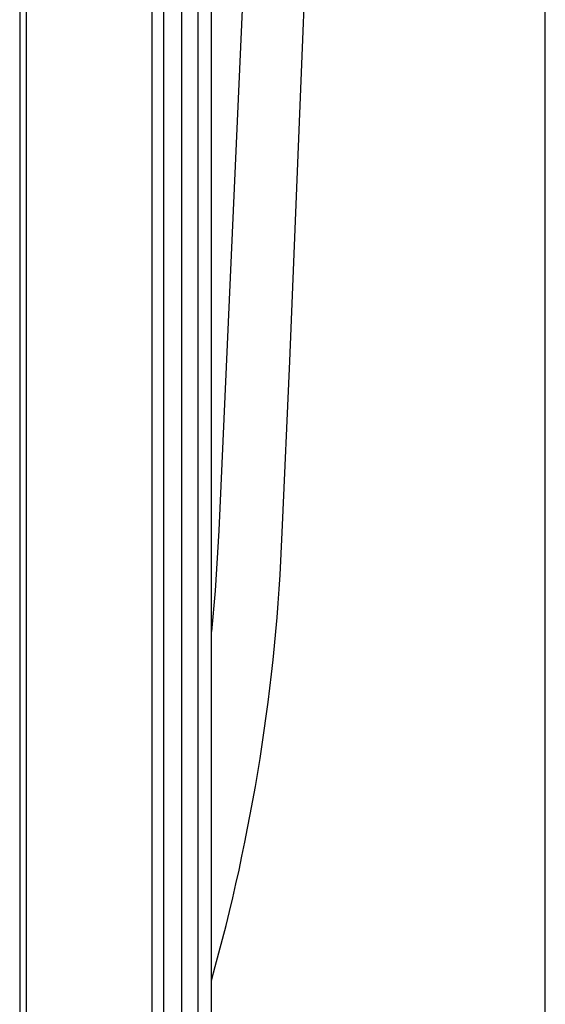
# Model space of a CAD drawing. Header units: millimetres. Extents: x 2848.32 to 2849.28, y 2905.67 to 2907.97.
# Tile 7 of 20: x 2848.6543 to 2848.7155, y 2906.2647 to 2906.3796. Entities that reach past the tile are written whole.
import ezdxf

# ---------------------------------------------------------------- set-up
doc = ezdxf.new("R2010")
doc.units = ezdxf.units.MM
doc.layers.add('SANINDUSA', color=3, linetype='Continuous')

msp = doc.modelspace()

# ---------------------------------------------------------------- linework, layer by layer
at = {"layer": 'SANINDUSA', "linetype": 'Continuous'}
for p, q in [((2848.65425753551, 2907.814440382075), (2848.65425753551, 2905.908440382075)), ((2848.655003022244, 2907.814197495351), (2848.655003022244, 2905.908730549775)), ((2848.669654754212, 2907.813149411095), (2848.669654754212, 2905.909718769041)), ((2848.671017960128, 2907.813080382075), (2848.671017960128, 2905.909800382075)), ((2848.673145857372, 2905.909800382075), (2848.673145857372, 2907.813080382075)), ((2848.676616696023, 2905.909800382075), (2848.676616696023, 2907.813080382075)), ((2848.715544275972, 2905.909800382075), (2848.715544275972, 2907.813080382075)), ((2848.675065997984, 2905.909800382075), (2848.675065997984, 2907.812440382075))]:
    msp.add_line(p, q, dxfattribs=at)
at = {"layer": 'SANINDUSA', "linetype": 'Continuous', "flags": 128}
for points in [[(2848.677496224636, 2907.502569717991), (2848.680574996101, 2907.433049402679), (2848.683269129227, 2907.363512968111), (2848.685578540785, 2907.293962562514), (2848.687503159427, 2907.224400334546), (2848.689042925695, 2907.154828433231), (2848.690197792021, 2907.085249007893), (2848.690967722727, 2907.015664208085), (2848.691352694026, 2906.94607618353), (2848.691352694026, 2906.876487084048), (2848.690967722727, 2906.806899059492), (2848.690197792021, 2906.737314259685), (2848.689042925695, 2906.667734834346), (2848.687503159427, 2906.598162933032), (2848.685578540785, 2906.528600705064), (2848.683269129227, 2906.459050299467), (2848.680574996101, 2906.389513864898), (2848.677496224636, 2906.319993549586)], [(2848.684874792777, 2906.319795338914), (2848.685751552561, 2906.33977538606), (2848.688969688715, 2906.419708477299), (2848.691721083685, 2906.499659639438), (2848.693999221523, 2906.579629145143), (2848.695797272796, 2906.659620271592), (2848.69710843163, 2906.739624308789), (2848.698027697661, 2906.835023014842), (2848.698240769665, 2906.930431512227), (2848.697745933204, 2907.025855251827), (2848.696546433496, 2907.121277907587), (2848.694648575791, 2907.216746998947), (2848.69206321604, 2907.312204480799), (2848.688801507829, 2907.407655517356), (2848.684874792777, 2907.503085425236)], [(2848.677496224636, 2906.319993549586), (2848.677049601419, 2906.312965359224), (2848.676616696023, 2906.308222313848)]]:
    msp.add_lwpolyline(points, dxfattribs=at)
at = {"layer": 'SANINDUSA', "linetype": 'Continuous'}
msp.add_arc((2848.45868071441, 2906.328729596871), 0.226370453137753, 344.3103059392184, 357.738095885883, dxfattribs=at)

doc.saveas('drawing.dxf')
